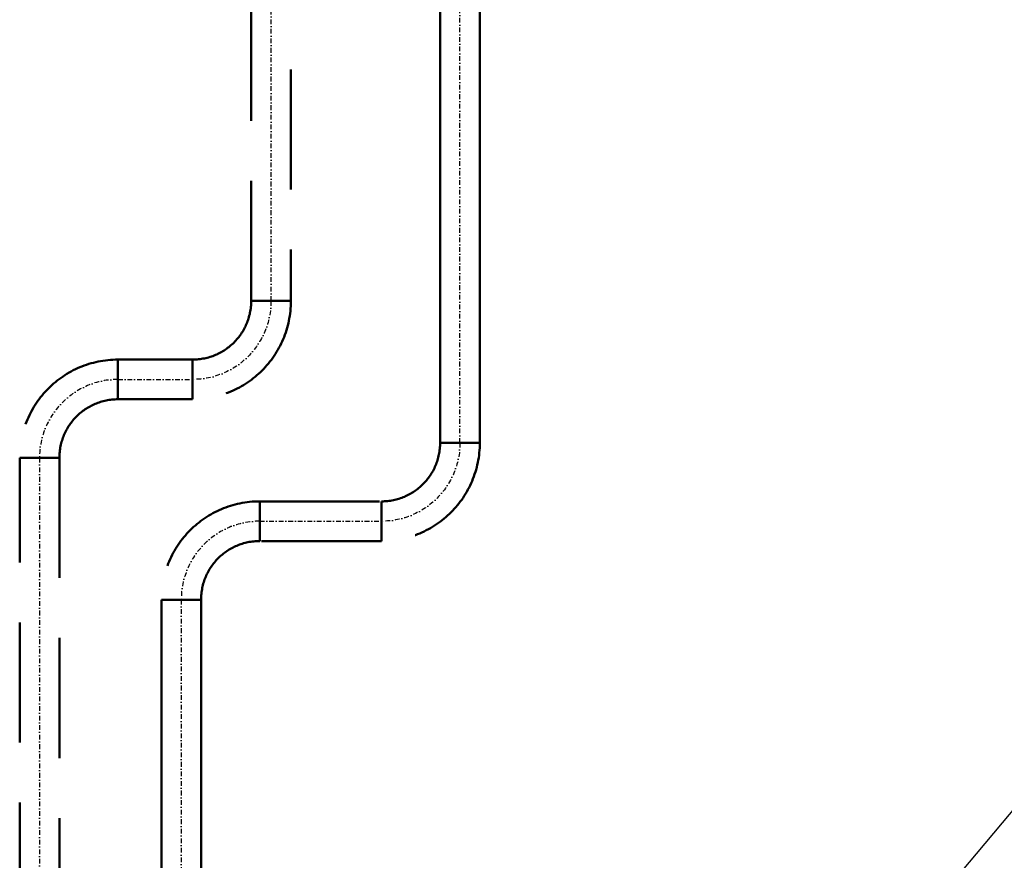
# Model space of a CAD drawing. Header units: millimetres. Extents: x -41968 to 54113, y -9946 to 101810.
# Tile 137 of 171: x -6633 to -5591, y 57777 to 58667. Entities that reach past the tile are written whole.
import ezdxf

# ---------------------------------------------------------------- set-up
doc = ezdxf.new("R2010")
doc.units = ezdxf.units.MM
doc.linetypes.add('DASHDOT', pattern=[1, 0.5, -0.25, 0, -0.25])
doc.linetypes.add('DASHED', pattern=[19.05, 12.7, -6.35])
for name, color, linetype, lineweight in [('UT-potrubi', 3, 'Continuous', 50), ('UT-potrubi_privodni', 3, 'Continuous', 50), ('UT-potrubi_zpetne', 3, 'DASHED', 50), ('UT-texty_stredni', 7, 'Continuous', 25)]:
    doc.layers.add(name, color=color, linetype=linetype, lineweight=lineweight)
doc.styles.get("Standard").update_dxf_attribs({"font": 'ic-simplex.shx', "width": 0.8})
doc.dimstyles.new('CADKON', dxfattribs={"dimscale": 50, "dimtxt": 2.5, "dimasz": 2.5, "dimexe": 1.8, "dimexo": 0, "dimgap": 0.6, "dimtad": 1, "dimrnd": 10, "dimtxsty": 'Standard', "dimblk1": 'OBLIQUE', "dimblk2": 'OBLIQUE', "dimsah": 1, "dimcen": 2.5, "dimadec": 1, "dimazin": 2, "dimtfac": 1, "dimtdec": 4, "dimtix": 1, "dimtmove": 2, "dimatfit": 3, "dimldrblk": 'OPEN30', "dimfxl": 5, "dimtfill": 1, "dimtolj": 1, "dimarcsym": 0})

# ---------------------------------------------------------------- blocks, each defined once
blk = doc.blocks.new('_OBLIQUE')
at = {"color": 0, "linetype": 'ByBlock'}
blk.add_line((-0.5, -0.5), (0.5, 0.5), dxfattribs=at)
blk = doc.blocks.new('*U37425', base_point=(0, 21))
at = {"color": 0, "linetype": 'ByBlock', "lineweight": -2, "ltscale": 10}
for p, q in [((0, 42), (1144.07, 42)), ((0, 42), (0, 0)), ((1144.07, 42), (1144.07, 0)), ((1144.07, 0), (0, 0))]:
    blk.add_line(p, q, dxfattribs=at)
at = {"color": 40, "linetype": 'DASHDOT', "lineweight": 25, "ltscale": 10}
blk.add_line((0, 21), (1144.07, 21), dxfattribs=at)
blk = doc.blocks.new('*U37466', base_point=(0, 83))
at = {"color": 0, "linetype": 'ByBlock', "lineweight": -2, "ltscale": 10}
for p, q in [((0, 104), (0, 62)), ((62, 0), (104, 0))]:
    blk.add_line(p, q, dxfattribs=at)
for radius in [104, 62]:
    blk.add_arc((0, 0), radius, 0, 90, dxfattribs=at)
at = {"color": 40, "linetype": 'DASHDOT', "lineweight": 25, "ltscale": 10}
blk.add_arc((0, 0), 83, 0, 90, dxfattribs=at)
blk = doc.blocks.new('*U37467', base_point=(0, 83))
at = {"color": 0, "linetype": 'ByBlock', "lineweight": -2, "ltscale": 10}
for p, q in [((0, 104), (0, 62)), ((62, 0), (104, 0))]:
    blk.add_line(p, q, dxfattribs=at)
for radius in [104, 62]:
    blk.add_arc((0, 0), radius, 0, 90, dxfattribs=at)
at = {"color": 40, "linetype": 'DASHDOT', "lineweight": 25, "ltscale": 10}
blk.add_arc((0, 0), 83, 0, 90, dxfattribs=at)
blk = doc.blocks.new('*U37470', base_point=(0, 21))
at = {"color": 0, "linetype": 'ByBlock', "lineweight": -2, "ltscale": 10}
for p, q in [((0, 42), (79.01, 42)), ((0, 42), (0, 0)), ((79.01, 42), (79.01, 0)), ((79.01, 0), (0, 0))]:
    blk.add_line(p, q, dxfattribs=at)
at = {"color": 40, "linetype": 'DASHDOT', "lineweight": 25, "ltscale": 10}
blk.add_line((0, 21), (79.01, 21), dxfattribs=at)
blk = doc.blocks.new('*U37479', base_point=(0, 42))
at = {"color": 0, "linetype": 'ByBlock', "lineweight": -2, "ltscale": 10}
for p, q in [((0, 42), (1197.33, 42)), ((0, 42), (0, 0)), ((1197.33, 42), (1197.33, 0)), ((1197.33, 0), (0, 0))]:
    blk.add_line(p, q, dxfattribs=at)
at = {"color": 40, "linetype": 'DASHDOT', "lineweight": 25, "ltscale": 10}
blk.add_line((0, 21), (1197.33, 21), dxfattribs=at)
blk = doc.blocks.new('*U37480', base_point=(1444.07, 42))
at = {"color": 0, "linetype": 'ByBlock', "lineweight": -2, "ltscale": 10}
for p, q in [((0, 42), (1444.07, 42)), ((0, 42), (0, 0)), ((1444.07, 42), (1444.07, 0)), ((1444.07, 0), (0, 0))]:
    blk.add_line(p, q, dxfattribs=at)
at = {"color": 40, "linetype": 'DASHDOT', "lineweight": 25, "ltscale": 10}
blk.add_line((0, 21), (1444.07, 21), dxfattribs=at)
blk = doc.blocks.new('*U37481')
at = {"color": 0, "linetype": 'ByBlock', "lineweight": -2, "ltscale": 10}
for p, q in [((0, 42), (129.01, 42)), ((0, 42), (0, 0)), ((129.01, 42), (129.01, 0)), ((129.01, 0), (0, 0))]:
    blk.add_line(p, q, dxfattribs=at)
at = {"color": 40, "linetype": 'DASHDOT', "lineweight": 25, "ltscale": 10}
blk.add_line((0, 21), (129.01, 21), dxfattribs=at)
blk = doc.blocks.new('*U37482', base_point=(1525.75, 42))
at = {"color": 0, "linetype": 'ByBlock', "lineweight": -2, "ltscale": 10}
for p, q in [((0, 42), (1525.75, 42)), ((0, 42), (0, 0)), ((1525.75, 42), (1525.75, 0)), ((1525.75, 0), (0, 0))]:
    blk.add_line(p, q, dxfattribs=at)
at = {"color": 40, "linetype": 'DASHDOT', "lineweight": 25, "ltscale": 10}
blk.add_line((0, 21), (1525.75, 21), dxfattribs=at)

msp = doc.modelspace()

# ---------------------------------------------------------------- block references
at = {"layer": 'UT-potrubi', "ltscale": 10, "rotation": 270}
msp.add_blockref('*U37425', (-6462.387, 58053.001), dxfattribs=at)
at = {"layer": 'UT-potrubi_privodni', "ltscale": 10, "rotation": 90.00000000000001}
msp.add_blockref('*U37482', (-6188.377, 59744.748), dxfattribs=at)
at = {"layer": 'UT-potrubi_zpetne', "ltscale": 10}
for name, p, rotation in [('*U37479', (-6388.377, 58369.001), 90.00000000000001), ('*U37466', (-6612.387, 58203.001), 90), ('*U37470', (-6529.387, 58286.001), 360), ('*U37480', (-6591.387, 56758.931), 270), ('*U37466', (-6462.387, 58053.001), 90), ('*U37481', (-6379.387, 58115.001), 360)]:
    msp.add_blockref(name, p, dxfattribs=dict(at, rotation=rotation))
at = {"layer": 'UT-potrubi_zpetne', "ltscale": 10, "xscale": -1, "rotation": 180}
for p in [(-6450.377, 58286.001), (-6250.377, 58136.001)]:
    msp.add_blockref('*U37467', p, dxfattribs=at)

# ---------------------------------------------------------------- leaders
at = {"layer": 'UT-texty_stredni', "ltscale": 10}
msp.add_leader([(-5911.025, 57437.424), (-1538.896, 62660.192)], dimstyle='CADKON', override={"dimscale": 1, "dimasz": 125, "dimtih": 0, "dimtoh": 0, "dimrnd": 0, "dimclrd": 0, "dimtix": 0, "dimtofl": 0, "dimldrblk": 'Dot'}, dxfattribs=at)

doc.saveas('drawing.dxf')
